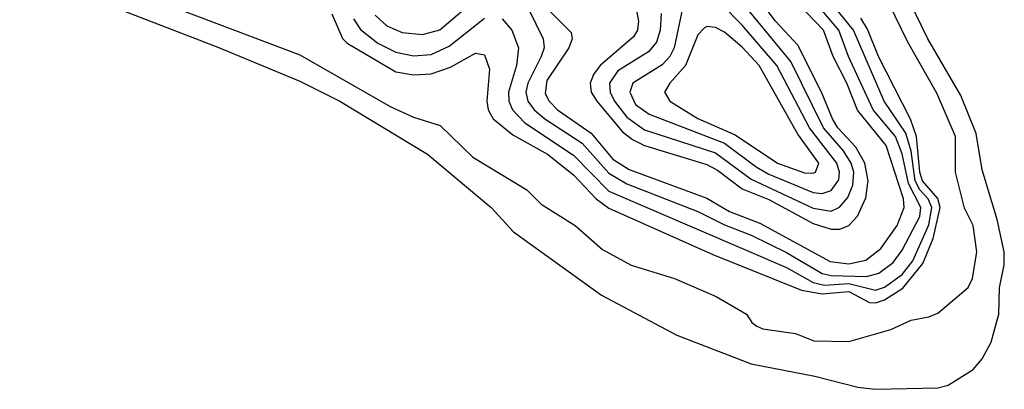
# Model space of a CAD drawing. Header units: inches. Extents: x 990535 to 1117859, y 769386 to 892122.
# Tile 13 of 256: x 1040604 to 1042820, y 836341 to 837173. Entities that reach past the tile are written whole.
import ezdxf

# ---------------------------------------------------------------- set-up
doc = ezdxf.new("R2010")
doc.units = ezdxf.units.IN
doc.header["$MEASUREMENT"] = 0
doc.layers.add('B0843', color=7, linetype='Continuous')

msp = doc.modelspace()

# ---------------------------------------------------------------- linework, layer by layer
at = {"layer": 'B0843', "color": 5}
for points, elevation in [([(1040603.7, 837283.7), (1041050, 837111.7), (1041234.4, 837034.4), (1041324.5, 836990), (1041521.6, 836870), (1041664.8, 836750), (1041715.3, 836695.3), (1041913.1, 836553.1), (1042082.8, 836462.8), (1042250, 836397.8), (1042393.7, 836370), (1042490, 836345.4), (1042530, 836340.7), (1042670, 836343.9), (1042693.6, 836350), (1042750, 836385.6), (1042770, 836409.2), (1042790, 836446.7), (1042807.4, 836510), (1042809.3, 836569.3), (1042819.3, 836620.7), (1042819.9, 836650), (1042803.5, 836723.5), (1042770, 836835.4), (1042756.7, 836916.7), (1042722.3, 837002.3), (1042648.1, 837130), (1042550, 837331.2)], 2160), ([(1040741.4, 837281.4), (1041234, 837094), (1041437.4, 836977.4), (1041490, 836953.6), (1041550, 836934.7), (1041623.3, 836863.3), (1041745.5, 836790), (1041777.7, 836757.7), (1041853.7, 836710), (1041915.3, 836655.3), (1041980.2, 836620.2), (1042077.8, 836590), (1042171.6, 836550), (1042239.5, 836510), (1042251.3, 836491.3), (1042262.7, 836482.7), (1042276.7, 836476.7), (1042350, 836466.5), (1042391.3, 836450), (1042470, 836448.1), (1042564.4, 836475.6), (1042610, 836496.6), (1042650, 836503.7), (1042670, 836512.5), (1042738.5, 836570), (1042748.3, 836590), (1042758.4, 836650), (1042750, 836709.7), (1042730, 836748.5), (1042710.2, 836830), (1042709.9, 836910), (1042668.1, 837008.1), (1042602.9, 837122.9), (1042517.7, 837297.7)], 2180), ([(1041992.8, 837190), (1041996.7, 837170), (1041994.5, 837150), (1041985.3, 837134.7), (1041910.3, 837070), (1041895.2, 837050), (1041887.5, 837030), (1041889.8, 837010), (1041902.4, 836990), (1041960.7, 836920.7), (1041983, 836903), (1042010, 836890.2), (1042150, 836847.4), (1042174.3, 836834.3), (1042230, 836792.1), (1042290, 836768.1), (1042390, 836714), (1042430, 836701.2), (1042450, 836701.4), (1042470, 836709.8), (1042489.6, 836730.4), (1042508.2, 836771.8), (1042513.2, 836810), (1042505.7, 836850), (1042485.9, 836885.9), (1042445.4, 836930), (1042433, 836950), (1042408.2, 837010), (1042355.5, 837115.5), (1042304.8, 837170), (1042246.9, 837246.9)], 2320), ([(1041690, 837175.4), (1041711.1, 837150), (1041726.1, 837110), (1041722.2, 837070), (1041704.2, 837010), (1041705, 836990), (1041713.1, 836970), (1041741, 836941), (1041850, 836867.9), (1041930, 836787.2), (1042330, 836615), (1042390, 836581.6), (1042415.5, 836575.5), (1042470, 836579.1), (1042530, 836564.3), (1042550, 836570.4), (1042590, 836599.1), (1042613.8, 836630), (1042650, 836711.5), (1042656.9, 836750), (1042648.8, 836770), (1042629.7, 836789.7), (1042619.4, 836810), (1042610, 836877.3), (1042598, 836918), (1042549.6, 836990), (1042480.6, 837150), (1042415.7, 837230)], 2240), ([(1041732.3, 837232.3), (1041782.1, 837130), (1041784.1, 837110), (1041777.6, 837090), (1041747.4, 837030), (1041743.2, 837010), (1041747.2, 836990), (1041761.6, 836970), (1041786, 836950), (1041870, 836894.9), (1041930, 836827.9), (1041970, 836803.3), (1042130, 836740.9), (1042190, 836711), (1042250, 836687.7), (1042330, 836648.7), (1042410, 836601.6), (1042430, 836597.1), (1042510, 836595.1), (1042537.8, 836602.2), (1042570, 836626.2), (1042590, 836654), (1042629.9, 836729.9), (1042631.9, 836750), (1042604.4, 836804.4), (1042590, 836870.8), (1042575, 836910), (1042524.7, 836970), (1042469.4, 837090), (1042447.1, 837150), (1042380.3, 837230)], 2260), ([(1042047.4, 837187.4), (1042045.3, 837150), (1042037.1, 837122.9), (1042019.1, 837100.9), (1041950, 837057.7), (1041931.2, 837030), (1041932.7, 837010), (1041942.5, 836990), (1041970, 836953.3), (1042010, 836924.9), (1042170, 836873.4), (1042250, 836814.1), (1042390, 836748.8), (1042430, 836742.3), (1042449.3, 836750.7), (1042467.6, 836772.4), (1042479.3, 836800.7), (1042481.1, 836830), (1042474.9, 836850), (1042457.7, 836877.7), (1042412.8, 836930), (1042339.2, 837079.2), (1042215.4, 837230)], 2340), ([(1041403.5, 837183.5), (1041430, 837159.6), (1041464.5, 837144.5), (1041510, 837139.8), (1041549.3, 837150.7), (1041619, 837210)], 2260), ([(1041795, 837195), (1041844.7, 837144.7), (1041847.3, 837130), (1041839.9, 837110), (1041790, 837036), (1041786.8, 837006.8), (1041795.1, 836990), (1041813.9, 836970), (1041890, 836918), (1041939, 836859), (1041975.7, 836835.7), (1042150, 836771.6), (1042201.4, 836741.4), (1042270, 836715), (1042428.2, 836628.2), (1042470, 836623.5), (1042508.2, 836631.8), (1042542.3, 836657.7), (1042579.1, 836710), (1042594.8, 836750), (1042593, 836770), (1042553.8, 836890), (1042489.3, 836969.3), (1042465.4, 837030), (1042435, 837090), (1042412.9, 837150), (1042355.2, 837210)], 2280), ([(1042097.6, 837210), (1042076.7, 837110), (1042067.1, 837090), (1042050, 837071.6), (1041983.6, 837030), (1041977.3, 837010), (1041990, 836982.1), (1042020.3, 836960.3), (1042190, 836895.3), (1042261.5, 836841.5), (1042290, 836825.6), (1042390, 836784), (1042410, 836781.8), (1042430, 836788.4), (1042447.2, 836812.8), (1042449.2, 836830), (1042443, 836850), (1042381.4, 836930), (1042307.6, 837070), (1042230, 837161.1), (1042181.9, 837210)], 2360), ([(1041306.2, 837186.2), (1041330, 837130.8), (1041340.6, 837120.6), (1041450, 837055.6), (1041490, 837048.9), (1041530, 837051.5), (1041573.4, 837066.6), (1041630, 837098.2), (1041650, 837094.1), (1041661.5, 837061.5), (1041655.1, 836990), (1041658.2, 836970), (1041669.7, 836950), (1041713.6, 836913.6), (1041791.7, 836870), (1041850, 836824.1), (1041901.3, 836770), (1041930, 836748.8), (1042164.2, 836644.2), (1042363.7, 836563.7), (1042410, 836555.6), (1042470, 836560.7), (1042516.4, 836536.4), (1042530, 836535.4), (1042550, 836541.9), (1042591.7, 836568.3), (1042636.3, 836623.7), (1042659.7, 836680.3), (1042675.7, 836750), (1042670.6, 836770.6), (1042636.1, 836810), (1042630.1, 836830), (1042622.2, 836910), (1042609.1, 836949.1), (1042537.1, 837090), (1042512, 837152), (1042496.7, 837176.7)], 2220), ([(1041354.8, 837174.8), (1041370.9, 837150.9), (1041410, 837120.2), (1041450, 837100), (1041490, 837091.5), (1041530, 837095), (1041570, 837113.4), (1041650, 837176.9)], 2240)]:
    msp.add_lwpolyline(points, dxfattribs=dict(at, elevation=elevation))
at = {"layer": 'B0843', "color": 5, "elevation": 2380}
msp.add_lwpolyline([(1042150, 837158.2), (1042145, 837155), (1042130, 837139.3), (1042102.1, 837070), (1042066.8, 837030), (1042055, 837010), (1042067.1, 836990), (1042130, 836950.6), (1042214.1, 836914.1), (1042309.3, 836850), (1042370, 836828), (1042390, 836827.7), (1042394.8, 836830), (1042402.4, 836850), (1042355.1, 836915.1), (1042268, 837070), (1042230, 837111.4), (1042190, 837144.8), (1042170, 837155.6)], close=True, dxfattribs=at)

doc.saveas('drawing.dxf')
